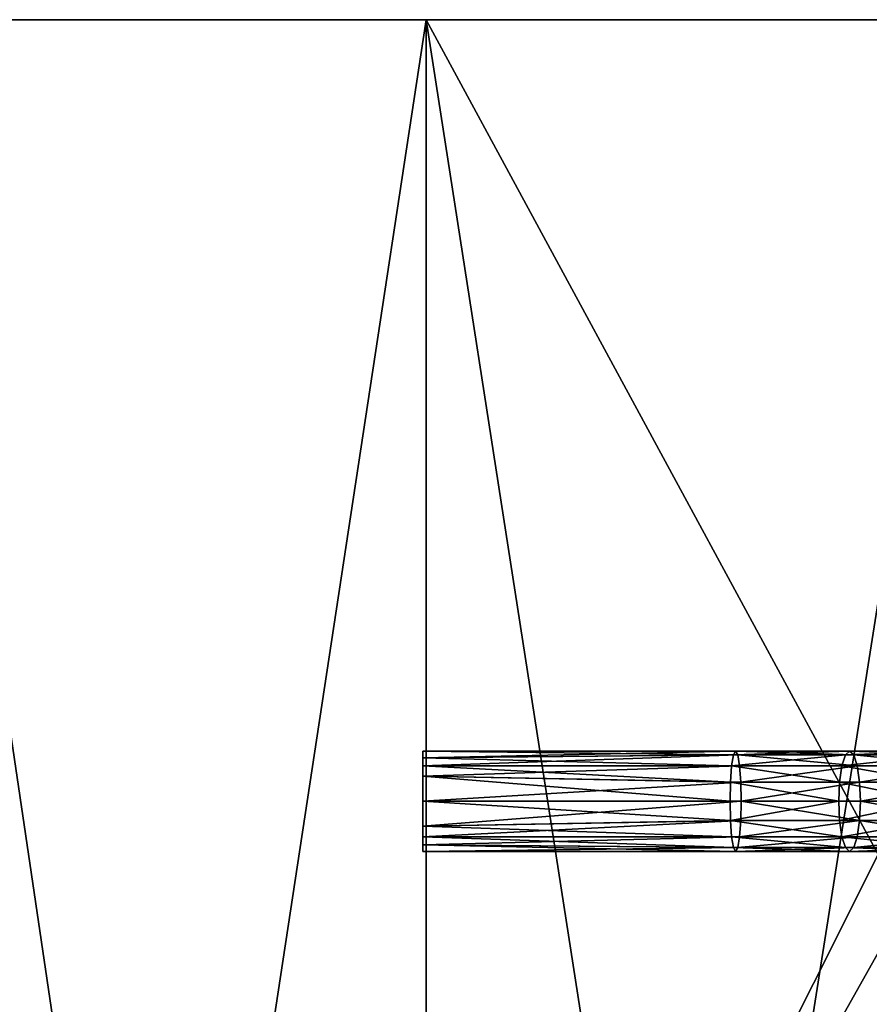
# Model space of a CAD drawing. Header units: millimetres. Extents: x 8 to 152, y -272 to 223.
# Tile 18 of 35: x 45 to 58, y 208 to 223. Entities that reach past the tile are written whole.
import ezdxf

# ---------------------------------------------------------------- set-up
doc = ezdxf.new("R2010")
doc.units = ezdxf.units.MM
doc.header["$LTSCALE"] = 25.4
doc.layers.get('0').update_dxf_attribs({"true_color": 0xff5454})

# ---------------------------------------------------------------- blocks, each defined once
blk = doc.blocks.new('EYE-SUPER-6487-6494-6501.STL#3')
at = {"color": 250, "true_color": 0x262626}
mesh = blk.add_polyface(dxfattribs=at)
corners = [(51.431, 222.515, 182.961), (67.834, 222.515, 181.601), (59.576, 222.515, 181.601), (75.979, 222.515, 182.961), (43.62, 222.515, 185.642), (83.79, 222.515, 185.642), (36.357, 222.515, 189.572), (91.052, 222.515, 189.572), (29.841, 222.515, 194.644), (97.569, 222.515, 194.644), (24.248, 222.515, 200.72), (103.162, 222.515, 200.72), (19.731, 222.515, 207.633), (64.338, 222.515, 204.219), (61.843, 222.515, 204.522), (59.775, 222.515, 205.949), (58.607, 222.515, 208.174), (16.414, 222.515, 215.196), (58.607, 222.515, 210.687), (59.775, 222.515, 212.912), (61.843, 222.515, 214.339), (64.338, 222.515, 214.642), (107.679, 222.515, 207.633), (66.687, 222.515, 205.11), (68.354, 222.515, 206.991), (68.955, 222.515, 209.431), (110.996, 222.515, 215.196), (68.354, 222.515, 211.87), (66.687, 222.515, 213.751), (14.387, 222.515, 223.201), (113.023, 222.515, 223.201), (13.705, 222.515, 231.431), (113.705, 222.515, 231.431), (14.387, 222.515, 239.66), (113.023, 222.515, 239.66), (16.414, 222.515, 247.666), (110.996, 222.515, 247.666), (19.731, 222.515, 255.228), (107.679, 222.515, 255.228), (24.248, 222.515, 262.141), (103.162, 222.515, 262.141), (29.841, 222.515, 268.217), (97.569, 222.515, 268.217), (58.205, 222.515, 271.431), (36.357, 222.515, 273.289), (58.205, 222.515, 281.127), (43.62, 222.515, 277.219), (51.431, 222.515, 279.901), (69.205, 222.515, 271.431), (91.052, 222.515, 273.289), (69.205, 222.515, 281.127), (83.79, 222.515, 277.219), (75.979, 222.515, 279.901)]
mesh.append_faces([[corners[k] for k in face] for face in [(0, 1, 2), (45, 46, 47), (51, 50, 52)]], dxfattribs={"vtx0": -1, "color": 250})
mesh.append_faces([[corners[k] for k in face] for face in [(1, 0, 3), (3, 4, 5), (5, 6, 7), (7, 8, 9), (9, 10, 11), (13, 12, 14), (14, 12, 15), (15, 12, 16), (16, 17, 18), (18, 17, 19), (19, 17, 20), (20, 17, 21), (22, 25, 26), (26, 29, 30), (30, 31, 32), (32, 33, 34), (34, 35, 36), (36, 37, 38), (38, 39, 40), (40, 41, 42), (43, 44, 45), (42, 48, 49), (48, 42, 43), (49, 50, 51)]], dxfattribs={"vtx0": -1, "vtx1": -1, "color": 250})
mesh.append_faces([[corners[k] for k in face] for face in [(11, 12, 13), (26, 21, 17), (42, 41, 43)]], dxfattribs={"vtx0": -1, "vtx1": -1, "vtx2": -1, "color": 250})
mesh.append_faces([[corners[k] for k in face] for face in [(3, 0, 4), (5, 4, 6), (7, 6, 8), (9, 8, 10), (11, 10, 12), (16, 12, 17), (13, 22, 11), (22, 13, 23), (22, 23, 24), (22, 24, 25), (26, 25, 27), (26, 27, 28), (26, 28, 21), (26, 17, 29), (30, 29, 31), (32, 31, 33), (34, 33, 35), (36, 35, 37), (38, 37, 39), (40, 39, 41), (43, 41, 44), (45, 44, 46), (49, 48, 50)]], dxfattribs={"vtx0": -1, "vtx2": -1, "color": 250})
mesh = blk.add_polyface(dxfattribs=at)
corners = [(47.47, 196.515, 184.14), (43.62, 196.515, 185.642), (43.62, 222.515, 185.642)]
mesh.append_faces([[corners[k] for k in face] for face in [(0, 1, 2)]], dxfattribs={"color": 250})
mesh = blk.add_polyface(dxfattribs=at)
corners = [(51.431, 222.515, 182.961), (47.47, 196.515, 184.14), (43.62, 222.515, 185.642)]
mesh.append_faces([[corners[k] for k in face] for face in [(0, 1, 2)]], dxfattribs={"color": 250})
mesh = blk.add_polyface(dxfattribs=at)
corners = [(51.431, 222.515, 279.901), (43.62, 222.515, 277.219), (47.47, 196.515, 278.721)]
mesh.append_faces([[corners[k] for k in face] for face in [(0, 1, 2)]], dxfattribs={"color": 250})
mesh = blk.add_polyface(dxfattribs=at)
corners = [(47.47, 196.515, 278.721), (43.62, 222.515, 277.219), (43.62, 196.515, 277.219)]
mesh.append_faces([[corners[k] for k in face] for face in [(0, 1, 2)]], dxfattribs={"color": 250})
mesh = blk.add_polyface(dxfattribs=at)
corners = [(51.431, 196.515, 182.961), (47.47, 196.515, 184.14), (51.431, 222.515, 182.961)]
mesh.append_faces([[corners[k] for k in face] for face in [(0, 1, 2)]], dxfattribs={"color": 250})
mesh = blk.add_polyface(dxfattribs=at)
corners = [(51.431, 222.515, 279.901), (47.47, 196.515, 278.721), (51.431, 196.515, 279.901)]
mesh.append_faces([[corners[k] for k in face] for face in [(0, 1, 2)]], dxfattribs={"color": 250})
mesh = blk.add_polyface(dxfattribs=at)
corners = [(58.205, 210.015, 281.127), (51.431, 222.515, 279.901), (51.431, 196.515, 279.901), (58.205, 222.515, 281.127)]
mesh.append_faces([[corners[k] for k in face] for face in [(0, 1, 2), (1, 0, 3)]], dxfattribs={"vtx0": -1, "color": 250})
mesh = blk.add_polyface(dxfattribs=at)
corners = [(55.475, 196.515, 182.113), (51.431, 196.515, 182.961), (51.431, 222.515, 182.961)]
mesh.append_faces([[corners[k] for k in face] for face in [(0, 1, 2)]], dxfattribs={"color": 250})
mesh = blk.add_polyface(dxfattribs=at)
corners = [(59.576, 222.515, 181.601), (55.475, 196.515, 182.113), (51.431, 222.515, 182.961)]
mesh.append_faces([[corners[k] for k in face] for face in [(0, 1, 2)]], dxfattribs={"color": 250})
mesh = blk.add_polyface(dxfattribs=at)
corners = [(59.576, 196.515, 181.601), (55.475, 196.515, 182.113), (59.576, 222.515, 181.601)]
mesh.append_faces([[corners[k] for k in face] for face in [(0, 1, 2)]], dxfattribs={"color": 250})
at = {"color": 7, "true_color": 0xfaf5f5}
mesh = blk.add_polyface(dxfattribs=at)
corners = [(51.383, 210.163, 202.713), (51.383, 210.163, 201.963), (51.383, 210.063, 202.338), (51.383, 210.282, 202.868), (51.383, 210.282, 201.808), (51.383, 210.438, 202.988), (51.383, 210.438, 201.689), (51.383, 210.813, 203.088), (51.383, 210.813, 201.588), (51.383, 211.188, 202.988), (51.383, 211.188, 201.689), (51.383, 211.343, 202.868), (51.383, 211.343, 201.808), (51.383, 211.462, 202.713), (51.383, 211.462, 201.963), (51.383, 211.563, 202.338)]
mesh.append_faces([[corners[k] for k in face] for face in [(0, 1, 2), (14, 13, 15)]], dxfattribs={"vtx0": -1, "color": 7})
mesh.append_faces([[corners[k] for k in face] for face in [(1, 3, 4), (4, 5, 6), (6, 7, 8), (8, 9, 10), (10, 11, 12), (12, 13, 14)]], dxfattribs={"vtx0": -1, "vtx1": -1, "color": 7})
mesh.append_faces([[corners[k] for k in face] for face in [(1, 0, 3), (4, 3, 5), (6, 5, 7), (8, 7, 9), (10, 9, 11), (12, 11, 13)]], dxfattribs={"vtx0": -1, "vtx2": -1, "color": 7})
mesh = blk.add_polyface(dxfattribs=at)
corners = [(51.383, 211.563, 202.338), (56.035, 211.506, 201.856), (51.383, 211.462, 201.963)]
mesh.append_faces([[corners[k] for k in face] for face in [(0, 1, 2)]], dxfattribs={"color": 7})
mesh = blk.add_polyface(dxfattribs=at)
corners = [(51.383, 211.563, 202.338), (56.067, 211.563, 202.142), (56.035, 211.506, 201.856)]
mesh.append_faces([[corners[k] for k in face] for face in [(0, 1, 2)]], dxfattribs={"color": 7})
mesh = blk.add_polyface(dxfattribs=at)
corners = [(51.383, 211.462, 202.713), (56.067, 211.563, 202.142), (51.383, 211.563, 202.338)]
mesh.append_faces([[corners[k] for k in face] for face in [(0, 1, 2)]], dxfattribs={"color": 7})
mesh = blk.add_polyface(dxfattribs=at)
corners = [(51.383, 211.462, 202.713), (56.099, 211.506, 202.428), (56.067, 211.563, 202.142)]
mesh.append_faces([[corners[k] for k in face] for face in [(0, 1, 2)]], dxfattribs={"color": 7})
mesh = blk.add_polyface(dxfattribs=at)
corners = [(56.035, 211.506, 201.856), (57.775, 211.563, 201.868), (57.713, 211.506, 201.588), (56.067, 211.563, 202.142)]
mesh.append_faces([[corners[k] for k in face] for face in [(0, 1, 2), (1, 0, 3)]], dxfattribs={"vtx0": -1, "color": 7})
mesh = blk.add_polyface(dxfattribs=at)
corners = [(56.067, 211.563, 202.142), (57.837, 211.506, 202.148), (57.775, 211.563, 201.868), (56.099, 211.506, 202.428)]
mesh.append_faces([[corners[k] for k in face] for face in [(0, 1, 2), (1, 0, 3)]], dxfattribs={"vtx0": -1, "color": 7})
mesh = blk.add_polyface(dxfattribs=at)
corners = [(57.713, 211.506, 201.588), (59.292, 211.563, 201.421), (59.189, 211.506, 201.153), (57.775, 211.563, 201.868)]
mesh.append_faces([[corners[k] for k in face] for face in [(0, 1, 2), (1, 0, 3)]], dxfattribs={"vtx0": -1, "color": 7})
mesh = blk.add_polyface(dxfattribs=at)
corners = [(57.775, 211.563, 201.868), (59.396, 211.506, 201.689), (59.292, 211.563, 201.421), (57.837, 211.506, 202.148)]
mesh.append_faces([[corners[k] for k in face] for face in [(0, 1, 2), (1, 0, 3)]], dxfattribs={"vtx0": -1, "color": 7})
mesh = blk.add_polyface(dxfattribs=at)
corners = [(51.383, 211.462, 201.963), (56.035, 211.506, 201.856), (56.008, 211.343, 201.614)]
mesh.append_faces([[corners[k] for k in face] for face in [(0, 1, 2)]], dxfattribs={"color": 7})
mesh = blk.add_polyface(dxfattribs=at)
corners = [(51.383, 211.343, 202.868), (56.099, 211.506, 202.428), (51.383, 211.462, 202.713)]
mesh.append_faces([[corners[k] for k in face] for face in [(0, 1, 2)]], dxfattribs={"color": 7})
mesh = blk.add_polyface(dxfattribs=at)
corners = [(51.383, 211.343, 202.868), (56.126, 211.343, 202.671), (56.099, 211.506, 202.428)]
mesh.append_faces([[corners[k] for k in face] for face in [(0, 1, 2)]], dxfattribs={"color": 7})
mesh = blk.add_polyface(dxfattribs=at)
corners = [(51.383, 211.462, 201.963), (56.008, 211.343, 201.614), (51.383, 211.343, 201.808)]
mesh.append_faces([[corners[k] for k in face] for face in [(0, 1, 2)]], dxfattribs={"color": 7})
mesh = blk.add_polyface(dxfattribs=at)
corners = [(56.008, 211.343, 201.614), (57.713, 211.506, 201.588), (57.661, 211.343, 201.35), (56.035, 211.506, 201.856)]
mesh.append_faces([[corners[k] for k in face] for face in [(0, 1, 2), (1, 0, 3)]], dxfattribs={"vtx0": -1, "color": 7})
mesh = blk.add_polyface(dxfattribs=at)
corners = [(56.099, 211.506, 202.428), (57.889, 211.343, 202.386), (57.837, 211.506, 202.148), (56.126, 211.343, 202.671)]
mesh.append_faces([[corners[k] for k in face] for face in [(0, 1, 2), (1, 0, 3)]], dxfattribs={"vtx0": -1, "color": 7})
mesh = blk.add_polyface(dxfattribs=at)
corners = [(57.661, 211.343, 201.35), (59.189, 211.506, 201.153), (59.101, 211.343, 200.926), (57.713, 211.506, 201.588)]
mesh.append_faces([[corners[k] for k in face] for face in [(0, 1, 2), (1, 0, 3)]], dxfattribs={"vtx0": -1, "color": 7})
mesh = blk.add_polyface(dxfattribs=at)
corners = [(57.837, 211.506, 202.148), (59.483, 211.343, 201.916), (59.396, 211.506, 201.689), (57.889, 211.343, 202.386)]
mesh.append_faces([[corners[k] for k in face] for face in [(0, 1, 2), (1, 0, 3)]], dxfattribs={"vtx0": -1, "color": 7})
mesh = blk.add_polyface(dxfattribs=at)
corners = [(55.99, 211.1, 201.452), (51.383, 211.188, 201.689), (51.383, 211.343, 201.808)]
mesh.append_faces([[corners[k] for k in face] for face in [(0, 1, 2)]], dxfattribs={"color": 7})
mesh = blk.add_polyface(dxfattribs=at)
corners = [(56.008, 211.343, 201.614), (55.99, 211.1, 201.452), (51.383, 211.343, 201.808)]
mesh.append_faces([[corners[k] for k in face] for face in [(0, 1, 2)]], dxfattribs={"color": 7})
mesh = blk.add_polyface(dxfattribs=at)
corners = [(56.126, 211.343, 202.671), (51.383, 211.343, 202.868), (51.383, 211.188, 202.988)]
mesh.append_faces([[corners[k] for k in face] for face in [(0, 1, 2)]], dxfattribs={"color": 7})
mesh = blk.add_polyface(dxfattribs=at)
corners = [(56.144, 211.1, 202.833), (56.126, 211.343, 202.671), (51.383, 211.188, 202.988)]
mesh.append_faces([[corners[k] for k in face] for face in [(0, 1, 2)]], dxfattribs={"color": 7})
mesh = blk.add_polyface(dxfattribs=at)
corners = [(57.626, 211.1, 201.191), (55.99, 211.1, 201.452), (56.008, 211.343, 201.614)]
mesh.append_faces([[corners[k] for k in face] for face in [(0, 1, 2)]], dxfattribs={"color": 7})
mesh = blk.add_polyface(dxfattribs=at)
corners = [(57.661, 211.343, 201.35), (57.626, 211.1, 201.191), (56.008, 211.343, 201.614)]
mesh.append_faces([[corners[k] for k in face] for face in [(0, 1, 2)]], dxfattribs={"color": 7})
mesh = blk.add_polyface(dxfattribs=at)
corners = [(57.889, 211.343, 202.386), (56.126, 211.343, 202.671), (56.144, 211.1, 202.833)]
mesh.append_faces([[corners[k] for k in face] for face in [(0, 1, 2)]], dxfattribs={"color": 7})
mesh = blk.add_polyface(dxfattribs=at)
corners = [(57.924, 211.1, 202.545), (57.889, 211.343, 202.386), (56.144, 211.1, 202.833)]
mesh.append_faces([[corners[k] for k in face] for face in [(0, 1, 2)]], dxfattribs={"color": 7})
mesh = blk.add_polyface(dxfattribs=at)
corners = [(57.661, 211.343, 201.35), (59.043, 211.1, 200.774), (57.626, 211.1, 201.191), (59.101, 211.343, 200.926)]
mesh.append_faces([[corners[k] for k in face] for face in [(0, 1, 2), (1, 0, 3)]], dxfattribs={"vtx0": -1, "color": 7})
mesh = blk.add_polyface(dxfattribs=at)
corners = [(57.924, 211.1, 202.545), (59.483, 211.343, 201.916), (57.889, 211.343, 202.386), (59.542, 211.1, 202.068)]
mesh.append_faces([[corners[k] for k in face] for face in [(0, 1, 2), (1, 0, 3)]], dxfattribs={"vtx0": -1, "color": 7})
mesh = blk.add_polyface(dxfattribs=at)
corners = [(55.984, 210.813, 201.395), (51.383, 210.813, 201.588), (51.383, 211.188, 201.689)]
mesh.append_faces([[corners[k] for k in face] for face in [(0, 1, 2)]], dxfattribs={"color": 7})
mesh = blk.add_polyface(dxfattribs=at)
corners = [(55.99, 211.1, 201.452), (55.984, 210.813, 201.395), (51.383, 211.188, 201.689)]
mesh.append_faces([[corners[k] for k in face] for face in [(0, 1, 2)]], dxfattribs={"color": 7})
mesh = blk.add_polyface(dxfattribs=at)
corners = [(56.144, 211.1, 202.833), (51.383, 211.188, 202.988), (51.383, 210.813, 203.088)]
mesh.append_faces([[corners[k] for k in face] for face in [(0, 1, 2)]], dxfattribs={"color": 7})
mesh = blk.add_polyface(dxfattribs=at)
corners = [(56.15, 210.813, 202.889), (56.144, 211.1, 202.833), (51.383, 210.813, 203.088)]
mesh.append_faces([[corners[k] for k in face] for face in [(0, 1, 2)]], dxfattribs={"color": 7})
mesh = blk.add_polyface(dxfattribs=at)
corners = [(55.99, 211.1, 201.452), (57.614, 210.813, 201.135), (55.984, 210.813, 201.395), (57.626, 211.1, 201.191)]
mesh.append_faces([[corners[k] for k in face] for face in [(0, 1, 2), (1, 0, 3)]], dxfattribs={"vtx0": -1, "color": 7})
mesh = blk.add_polyface(dxfattribs=at)
corners = [(56.15, 210.813, 202.889), (57.924, 211.1, 202.545), (56.144, 211.1, 202.833), (57.936, 210.813, 202.6)]
mesh.append_faces([[corners[k] for k in face] for face in [(0, 1, 2), (1, 0, 3)]], dxfattribs={"vtx0": -1, "color": 7})
mesh = blk.add_polyface(dxfattribs=at)
corners = [(57.626, 211.1, 201.191), (59.022, 210.813, 200.721), (57.614, 210.813, 201.135), (59.043, 211.1, 200.774)]
mesh.append_faces([[corners[k] for k in face] for face in [(0, 1, 2), (1, 0, 3)]], dxfattribs={"vtx0": -1, "color": 7})
mesh = blk.add_polyface(dxfattribs=at)
corners = [(57.936, 210.813, 202.6), (59.542, 211.1, 202.068), (57.924, 211.1, 202.545), (59.562, 210.813, 202.121)]
mesh.append_faces([[corners[k] for k in face] for face in [(0, 1, 2), (1, 0, 3)]], dxfattribs={"vtx0": -1, "color": 7})
mesh = blk.add_polyface(dxfattribs=at)
corners = [(56.15, 210.813, 202.889), (51.383, 210.438, 202.988), (56.144, 210.526, 202.833)]
mesh.append_faces([[corners[k] for k in face] for face in [(0, 1, 2)]], dxfattribs={"color": 7})
mesh = blk.add_polyface(dxfattribs=at)
corners = [(55.99, 210.526, 201.452), (51.383, 210.438, 201.689), (51.383, 210.813, 201.588)]
mesh.append_faces([[corners[k] for k in face] for face in [(0, 1, 2)]], dxfattribs={"color": 7})
mesh = blk.add_polyface(dxfattribs=at)
corners = [(55.99, 210.526, 201.452), (51.383, 210.813, 201.588), (55.984, 210.813, 201.395)]
mesh.append_faces([[corners[k] for k in face] for face in [(0, 1, 2)]], dxfattribs={"color": 7})
mesh = blk.add_polyface(dxfattribs=at)
corners = [(56.15, 210.813, 202.889), (51.383, 210.813, 203.088), (51.383, 210.438, 202.988)]
mesh.append_faces([[corners[k] for k in face] for face in [(0, 1, 2)]], dxfattribs={"color": 7})
mesh = blk.add_polyface(dxfattribs=at)
corners = [(57.614, 210.813, 201.135), (55.99, 210.526, 201.452), (55.984, 210.813, 201.395), (57.626, 210.526, 201.191)]
mesh.append_faces([[corners[k] for k in face] for face in [(0, 1, 2), (1, 0, 3)]], dxfattribs={"vtx0": -1, "color": 7})
mesh = blk.add_polyface(dxfattribs=at)
corners = [(57.924, 210.526, 202.545), (56.15, 210.813, 202.889), (56.144, 210.526, 202.833), (57.936, 210.813, 202.6)]
mesh.append_faces([[corners[k] for k in face] for face in [(0, 1, 2), (1, 0, 3)]], dxfattribs={"vtx0": -1, "color": 7})
mesh = blk.add_polyface(dxfattribs=at)
corners = [(59.022, 210.813, 200.721), (57.626, 210.526, 201.191), (57.614, 210.813, 201.135), (59.043, 210.526, 200.774)]
mesh.append_faces([[corners[k] for k in face] for face in [(0, 1, 2), (1, 0, 3)]], dxfattribs={"vtx0": -1, "color": 7})
mesh = blk.add_polyface(dxfattribs=at)
corners = [(59.542, 210.526, 202.068), (57.936, 210.813, 202.6), (57.924, 210.526, 202.545), (59.562, 210.813, 202.121)]
mesh.append_faces([[corners[k] for k in face] for face in [(0, 1, 2), (1, 0, 3)]], dxfattribs={"vtx0": -1, "color": 7})
mesh = blk.add_polyface(dxfattribs=at)
corners = [(56.144, 210.526, 202.833), (51.383, 210.438, 202.988), (51.383, 210.282, 202.868)]
mesh.append_faces([[corners[k] for k in face] for face in [(0, 1, 2)]], dxfattribs={"color": 7})
mesh = blk.add_polyface(dxfattribs=at)
corners = [(56.144, 210.526, 202.833), (51.383, 210.282, 202.868), (56.126, 210.282, 202.671)]
mesh.append_faces([[corners[k] for k in face] for face in [(0, 1, 2)]], dxfattribs={"color": 7})
mesh = blk.add_polyface(dxfattribs=at)
corners = [(56.008, 210.282, 201.614), (51.383, 210.438, 201.689), (55.99, 210.526, 201.452)]
mesh.append_faces([[corners[k] for k in face] for face in [(0, 1, 2)]], dxfattribs={"color": 7})
mesh = blk.add_polyface(dxfattribs=at)
corners = [(57.661, 210.282, 201.35), (55.99, 210.526, 201.452), (57.626, 210.526, 201.191)]
mesh.append_faces([[corners[k] for k in face] for face in [(0, 1, 2)]], dxfattribs={"color": 7})
mesh = blk.add_polyface(dxfattribs=at)
corners = [(57.661, 210.282, 201.35), (56.008, 210.282, 201.614), (55.99, 210.526, 201.452)]
mesh.append_faces([[corners[k] for k in face] for face in [(0, 1, 2)]], dxfattribs={"color": 7})
mesh = blk.add_polyface(dxfattribs=at)
corners = [(57.924, 210.526, 202.545), (56.126, 210.282, 202.671), (57.889, 210.282, 202.386)]
mesh.append_faces([[corners[k] for k in face] for face in [(0, 1, 2)]], dxfattribs={"color": 7})
mesh = blk.add_polyface(dxfattribs=at)
corners = [(57.924, 210.526, 202.545), (56.144, 210.526, 202.833), (56.126, 210.282, 202.671)]
mesh.append_faces([[corners[k] for k in face] for face in [(0, 1, 2)]], dxfattribs={"color": 7})
mesh = blk.add_polyface(dxfattribs=at)
corners = [(59.043, 210.526, 200.774), (57.661, 210.282, 201.35), (57.626, 210.526, 201.191), (59.101, 210.282, 200.926)]
mesh.append_faces([[corners[k] for k in face] for face in [(0, 1, 2), (1, 0, 3)]], dxfattribs={"vtx0": -1, "color": 7})
mesh = blk.add_polyface(dxfattribs=at)
corners = [(59.483, 210.282, 201.916), (57.924, 210.526, 202.545), (57.889, 210.282, 202.386), (59.542, 210.526, 202.068)]
mesh.append_faces([[corners[k] for k in face] for face in [(0, 1, 2), (1, 0, 3)]], dxfattribs={"vtx0": -1, "color": 7})
mesh = blk.add_polyface(dxfattribs=at)
corners = [(56.008, 210.282, 201.614), (51.383, 210.282, 201.808), (51.383, 210.438, 201.689)]
mesh.append_faces([[corners[k] for k in face] for face in [(0, 1, 2)]], dxfattribs={"color": 7})
mesh = blk.add_polyface(dxfattribs=at)
corners = [(51.383, 210.282, 202.868), (51.383, 210.163, 202.713), (56.126, 210.282, 202.671)]
mesh.append_faces([[corners[k] for k in face] for face in [(0, 1, 2)]], dxfattribs={"color": 7})
mesh = blk.add_polyface(dxfattribs=at)
corners = [(51.383, 210.163, 202.713), (56.099, 210.12, 202.428), (56.126, 210.282, 202.671)]
mesh.append_faces([[corners[k] for k in face] for face in [(0, 1, 2)]], dxfattribs={"color": 7})
mesh = blk.add_polyface(dxfattribs=at)
corners = [(51.383, 210.163, 201.963), (51.383, 210.282, 201.808), (56.035, 210.12, 201.856)]
mesh.append_faces([[corners[k] for k in face] for face in [(0, 1, 2)]], dxfattribs={"color": 7})
mesh = blk.add_polyface(dxfattribs=at)
corners = [(56.035, 210.12, 201.856), (51.383, 210.282, 201.808), (56.008, 210.282, 201.614)]
mesh.append_faces([[corners[k] for k in face] for face in [(0, 1, 2)]], dxfattribs={"color": 7})
mesh = blk.add_polyface(dxfattribs=at)
corners = [(56.008, 210.282, 201.614), (57.661, 210.282, 201.35), (57.713, 210.12, 201.588)]
mesh.append_faces([[corners[k] for k in face] for face in [(0, 1, 2)]], dxfattribs={"color": 7})
mesh = blk.add_polyface(dxfattribs=at)
corners = [(56.035, 210.12, 201.856), (56.008, 210.282, 201.614), (57.713, 210.12, 201.588)]
mesh.append_faces([[corners[k] for k in face] for face in [(0, 1, 2)]], dxfattribs={"color": 7})
mesh = blk.add_polyface(dxfattribs=at)
corners = [(56.099, 210.12, 202.428), (57.837, 210.12, 202.148), (57.889, 210.282, 202.386)]
mesh.append_faces([[corners[k] for k in face] for face in [(0, 1, 2)]], dxfattribs={"color": 7})
mesh = blk.add_polyface(dxfattribs=at)
corners = [(56.126, 210.282, 202.671), (56.099, 210.12, 202.428), (57.889, 210.282, 202.386)]
mesh.append_faces([[corners[k] for k in face] for face in [(0, 1, 2)]], dxfattribs={"color": 7})
mesh = blk.add_polyface(dxfattribs=at)
corners = [(59.189, 210.12, 201.153), (57.661, 210.282, 201.35), (59.101, 210.282, 200.926), (57.713, 210.12, 201.588)]
mesh.append_faces([[corners[k] for k in face] for face in [(0, 1, 2), (1, 0, 3)]], dxfattribs={"vtx0": -1, "color": 7})
mesh = blk.add_polyface(dxfattribs=at)
corners = [(59.483, 210.282, 201.916), (57.837, 210.12, 202.148), (59.396, 210.12, 201.689), (57.889, 210.282, 202.386)]
mesh.append_faces([[corners[k] for k in face] for face in [(0, 1, 2), (1, 0, 3)]], dxfattribs={"vtx0": -1, "color": 7})
mesh = blk.add_polyface(dxfattribs=at)
corners = [(51.383, 210.163, 202.713), (51.383, 210.063, 202.338), (56.099, 210.12, 202.428)]
mesh.append_faces([[corners[k] for k in face] for face in [(0, 1, 2)]], dxfattribs={"color": 7})
mesh = blk.add_polyface(dxfattribs=at)
corners = [(51.383, 210.063, 202.338), (51.383, 210.163, 201.963), (56.067, 210.063, 202.142)]
mesh.append_faces([[corners[k] for k in face] for face in [(0, 1, 2)]], dxfattribs={"color": 7})
mesh = blk.add_polyface(dxfattribs=at)
corners = [(56.067, 210.063, 202.142), (51.383, 210.163, 201.963), (56.035, 210.12, 201.856)]
mesh.append_faces([[corners[k] for k in face] for face in [(0, 1, 2)]], dxfattribs={"color": 7})
mesh = blk.add_polyface(dxfattribs=at)
corners = [(56.099, 210.12, 202.428), (51.383, 210.063, 202.338), (56.067, 210.063, 202.142)]
mesh.append_faces([[corners[k] for k in face] for face in [(0, 1, 2)]], dxfattribs={"color": 7})
mesh = blk.add_polyface(dxfattribs=at)
corners = [(57.775, 210.063, 201.868), (56.035, 210.12, 201.856), (57.713, 210.12, 201.588), (56.067, 210.063, 202.142)]
mesh.append_faces([[corners[k] for k in face] for face in [(0, 1, 2), (1, 0, 3)]], dxfattribs={"vtx0": -1, "color": 7})
mesh = blk.add_polyface(dxfattribs=at)
corners = [(57.837, 210.12, 202.148), (56.067, 210.063, 202.142), (57.775, 210.063, 201.868), (56.099, 210.12, 202.428)]
mesh.append_faces([[corners[k] for k in face] for face in [(0, 1, 2), (1, 0, 3)]], dxfattribs={"vtx0": -1, "color": 7})
mesh = blk.add_polyface(dxfattribs=at)
corners = [(59.292, 210.063, 201.421), (57.713, 210.12, 201.588), (59.189, 210.12, 201.153), (57.775, 210.063, 201.868)]
mesh.append_faces([[corners[k] for k in face] for face in [(0, 1, 2), (1, 0, 3)]], dxfattribs={"vtx0": -1, "color": 7})
mesh = blk.add_polyface(dxfattribs=at)
corners = [(59.396, 210.12, 201.689), (57.775, 210.063, 201.868), (59.292, 210.063, 201.421), (57.837, 210.12, 202.148)]
mesh.append_faces([[corners[k] for k in face] for face in [(0, 1, 2), (1, 0, 3)]], dxfattribs={"vtx0": -1, "color": 7})
at = {"color": 250, "true_color": 0x262626}
mesh = blk.add_polyface(dxfattribs=at)
corners = [(58.342, 208.793, 281.142), (58.205, 210.015, 281.127), (51.431, 196.515, 279.901)]
mesh.append_faces([[corners[k] for k in face] for face in [(0, 1, 2)]], dxfattribs={"color": 250})
mesh = blk.add_polyface(dxfattribs=at)
corners = [(58.75, 207.628, 281.184), (58.342, 208.793, 281.142), (51.431, 196.515, 279.901)]
mesh.append_faces([[corners[k] for k in face] for face in [(0, 1, 2)]], dxfattribs={"color": 250})

msp = doc.modelspace()

# ---------------------------------------------------------------- block references
at = {"color": 0}
msp.add_blockref('EYE-SUPER-6487-6494-6501.STL#3', (0, 0), dxfattribs=at)

doc.saveas('drawing.dxf')
